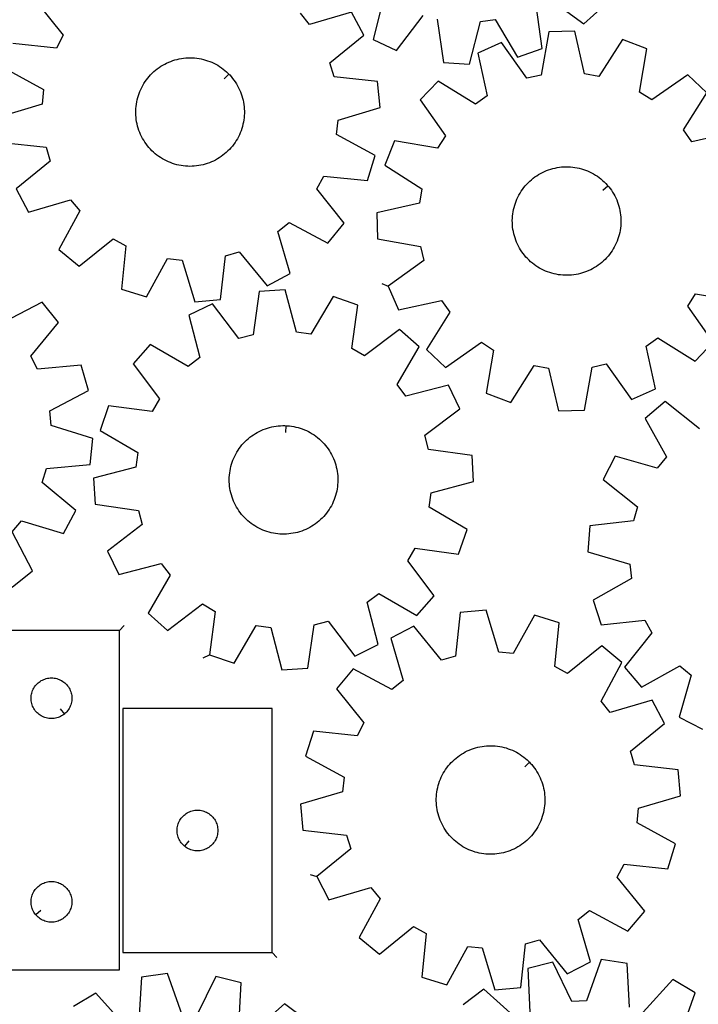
# Model space of a CAD drawing. Header units: millimetres. Extents: x 7 to 1243, y 7 to 1753.
# Tile 6 of 18: x 582 to 882, y 442 to 878. Entities that reach past the tile are written whole.
import ezdxf

# ---------------------------------------------------------------- set-up
doc = ezdxf.new("R2010")
doc.units = ezdxf.units.MM
doc.layers.add('CUT', color=7, linetype='CONTINUOUS', true_color=0x000000)
doc.layers.add('LEADIN', color=1, linetype='CONTINUOUS', true_color=0xff0000)

msp = doc.modelspace()

# ---------------------------------------------------------------- linework, layer by layer
at = {"layer": 'CUT'}
for points in [[(589.048782, 885.995947), (601.211633, 870.912596), (598.151422, 865.257704), (578.871664, 867.189887)], [(742.895204, 887.879828), (738.147359, 869.094185), (748.54841, 864.103832), (760.230693, 879.562379)], [(766.459036, 877.965371), (769.261553, 858.792778), (780.780596, 858.162603), (785.657889, 876.915054), (792.023276, 877.823094), (801.949498, 861.182405), (812.832863, 865.008346), (810.162641, 884.199811)], [(815.696, 887.474659), (831.23475, 875.899268), (839.825544, 883.59886)], [(574.331813, 823.412244), (593.597787, 821.347138), (595.432504, 815.18463), (580.433396, 802.918042), (585.819001, 792.716046), (604.408722, 798.180906), (608.462069, 793.189607), (599.29892, 776.116847), (608.178705, 768.752414), (623.262056, 780.915265), (628.916948, 777.855054), (626.984765, 758.575296), (638.006863, 755.169593), (647.287541, 772.17875), (653.683072, 771.515518), (659.276011, 752.963929), (670.762408, 754.035445), (672.827514, 773.301419), (678.990022, 775.136135), (691.25661, 760.137028), (701.458606, 765.522633), (695.993746, 784.112353), (700.985045, 788.1657), (718.057805, 779.002552), (725.422238, 787.882337), (713.259387, 802.965688), (716.319598, 808.62058), (735.599356, 806.688396), (739.005059, 817.710495), (721.995902, 826.991173), (722.659134, 833.386703), (741.210723, 838.979643), (740.139208, 850.46604), (720.873233, 852.531146), (719.038517, 858.693654), (734.037625, 870.960242), (728.652019, 881.162238), (710.062299, 875.697377), (706.008952, 880.688677)], [(897.91856, 828.035603), (879.001479, 823.841983), (875.295392, 829.096277), (885.593498, 845.509425), (877.232733, 853.458202), (861.360457, 842.344549), (855.925748, 845.780626), (859.158918, 864.885312), (848.392712, 869.029499), (837.981653, 852.687765), (831.645707, 853.782513), (827.321719, 872.670222), (815.789131, 872.378902), (812.424277, 853.296969), (806.151684, 851.883723), (794.928827, 867.678972), (784.385588, 862.996498), (788.579208, 844.079416), (783.324913, 840.373329), (766.911766, 850.671436), (758.962988, 842.31067), (770.076641, 826.438395), (766.640564, 821.003686), (747.535878, 824.236856), (743.391692, 813.47065), (759.733425, 803.059591), (758.638677, 796.723644), (739.750968, 792.399657), (740.042288, 780.867068), (759.124221, 777.502214), (760.537467, 771.229621), (744.742218, 760.006765), (749.424693, 749.463525), (768.341774, 753.657145), (772.047861, 748.402851), (761.749755, 731.989703), (770.11052, 724.040925), (785.982795, 735.154579), (791.417505, 731.718502), (788.184335, 712.613816), (798.95054, 708.469629), (809.3616, 724.811363), (815.697546, 723.716615), (820.021533, 704.828906), (831.554122, 705.120225), (834.918976, 724.202159), (841.191569, 725.615405), (852.414426, 709.820156), (862.957665, 714.50263), (858.764045, 733.419712), (864.018339, 737.125799), (880.431487, 726.827692), (888.380265, 735.188458), (877.266611, 751.060733), (880.702688, 756.495442), (899.807374, 753.262272)], [(575.465961, 856.167789), (592.475119, 846.887111), (591.811886, 840.49158), (573.260297, 834.898641)], [(578.656737, 626.854216), (587.620681, 634.115976), (578.654606, 651.293052), (582.765123, 656.237376), (601.290725, 650.558954), (606.793374, 660.698299), (591.936419, 673.136679), (593.84193, 679.277665), (613.130393, 681.120929), (614.334019, 692.594235), (595.84802, 698.400289), (595.258429, 704.803028), (612.373259, 713.887356), (609.09462, 724.947917), (589.793903, 723.237726), (586.798969, 728.927459), (599.134588, 743.869845), (591.872828, 752.83379), (574.695752, 743.867715)], [(882.444899, 696.897701), (867.240874, 708.909362), (858.435053, 701.456646), (867.768189, 684.476216), (863.764874, 679.444699), (845.121522, 684.723699), (839.838036, 674.468445), (854.958858, 662.35221), (853.185756, 656.171692), (833.941358, 653.91435), (832.984569, 642.417828), (851.59107, 637.010375), (852.318119, 630.621784), (835.402461, 621.17176), (838.918032, 610.184211), (858.17754, 612.308775), (861.294053, 606.684717), (849.282392, 591.480691), (856.735108, 582.67487), (873.715538, 592.008006), (878.747055, 588.004691), (873.468055, 569.361339), (883.723309, 564.077853)], [(851.462759, 441.146605), (850.413029, 460.494485), (838.998819, 462.168187), (832.438631, 443.936172), (826.017083, 443.609973), (817.643146, 461.08337), (806.457293, 458.261639), (807.37356, 438.906979)], [(653.697251, 437.723921), (647.256212, 455.998368), (635.83132, 454.399209), (634.65532, 435.058592)], [(678.728961, 432.531223), (679.771545, 451.87949), (668.604349, 454.774176), (660.116533, 437.355812)], [(874.028808, 429.13311), (880.463097, 447.409935), (870.55824, 453.324263), (857.520327, 438.990553)], [(801.565654, 436.14819), (787.142365, 449.086936), (777.887814, 442.199357)], [(628.583807, 432.942128), (615.639735, 447.360637), (605.696483, 441.511089)], [(708.235569, 435.631063), (699.026174, 442.578905), (684.518735, 429.734582)]]:
    msp.add_lwpolyline(points, dxfattribs=at)
for points in [[(674.429137, 853.676511), (674.770626, 853.325713), (675.424419, 852.596843), (676.047937, 851.841913), (676.640144, 851.062179), (677.200055, 850.258938), (677.726736, 849.433528), (678.219311, 848.587322), (678.676961, 847.721728), (679.098924, 846.838189), (679.484498, 845.938173), (679.83304, 845.023179), (680.143971, 844.09473), (680.416772, 843.154372), (680.650991, 842.203669), (680.846238, 841.244203), (681.002186, 840.277572), (681.118577, 839.305385), (681.195218, 838.329259), (681.231979, 837.35082), (681.228801, 836.371695), (681.185688, 835.393515), (681.102713, 834.417907), (680.980013, 833.446496), (680.817793, 832.480898), (680.616322, 831.52272), (680.375937, 830.573557), (680.097036, 829.63499), (679.780085, 828.708579), (679.42561, 827.795867), (679.034202, 826.898373), (678.606512, 826.017591), (678.143253, 825.154987), (677.645194, 824.311997), (677.113166, 823.490023), (676.548053, 822.690434), (675.950797, 821.91456), (675.32239, 821.163694), (674.66388, 820.439084), (673.976362, 819.741937), (673.260981, 819.073412), (672.518927, 818.434624), (671.751435, 817.826634), (670.959782, 817.250456), (670.145287, 816.707047), (669.309305, 816.197313), (668.453228, 815.722101), (667.578479, 815.282203), (666.686516, 814.878351), (665.778822, 814.511217), (664.856909, 814.181412), (663.922311, 813.889485), (662.976583, 813.635921), (662.0213, 813.421144), (661.058051, 813.24551), (660.088441, 813.109312), (659.114081, 813.012776), (658.136595, 812.956064), (657.15761, 812.939268), (656.178753, 812.962419), (655.201656, 813.025476), (654.227944, 813.128335), (653.259238, 813.270824), (652.29715, 813.452708), (651.343281, 813.673682), (650.399219, 813.933379), (649.466536, 814.231367), (648.546783, 814.56715), (647.641492, 814.940169), (646.752169, 815.349803), (645.880295, 815.79537), (645.02732, 816.276129), (644.194665, 816.79128), (643.383715, 817.339964), (642.595819, 817.92127), (641.83229, 818.534229), (641.094399, 819.177821), (640.383372, 819.850975), (639.700394, 820.552571), (639.046602, 821.28144), (638.423083, 822.036371), (637.830876, 822.816105), (637.270966, 823.619346), (636.744285, 824.444756), (636.251709, 825.290962), (635.794059, 826.156555), (635.372096, 827.040095), (634.986523, 827.940111), (634.637981, 828.855105), (634.32705, 829.783553), (634.054248, 830.723912), (633.820029, 831.674615), (633.624783, 832.634081), (633.468834, 833.600712), (633.352443, 834.572899), (633.275803, 835.549025), (633.239041, 836.527464), (633.242219, 837.506589), (633.285332, 838.484769), (633.368307, 839.460377), (633.491007, 840.431788), (633.653227, 841.397386), (633.854698, 842.355564), (634.095084, 843.304726), (634.373985, 844.243294), (634.690936, 845.169705), (635.045411, 846.082417), (635.436818, 846.979911), (635.864508, 847.860693), (636.327768, 848.723297), (636.825826, 849.566287), (637.357854, 850.388261), (637.922967, 851.18785), (638.520224, 851.963724), (639.14863, 852.71459), (639.80714, 853.4392), (640.494658, 854.136347), (641.21004, 854.804871), (641.952094, 855.44366), (642.719586, 856.051649), (643.511238, 856.627828), (644.325733, 857.171237), (645.161715, 857.680971), (646.017793, 858.156183), (646.892541, 858.596081), (647.784505, 858.999933), (648.692198, 859.367067), (649.614111, 859.696872), (650.54871, 859.988799), (651.494437, 860.242362), (652.44972, 860.45714), (653.412969, 860.632774), (654.38258, 860.768972), (655.356939, 860.865508), (656.334425, 860.92222), (657.313411, 860.939015), (658.292267, 860.915865), (659.269364, 860.852808), (660.243076, 860.749949), (661.211783, 860.60746), (662.173871, 860.425576), (663.127739, 860.204602), (664.071801, 859.944905), (665.004484, 859.646917), (665.924237, 859.311134), (666.829528, 858.938115), (667.718851, 858.528481), (668.590726, 858.082914), (669.4437, 857.602155), (670.276356, 857.087004), (671.087306, 856.538319), (671.875201, 855.957014), (672.63873, 855.344055), (673.376622, 854.700463), (674.087648, 854.027308)], [(841.959073, 804.284352), (842.276026, 803.911237), (842.878966, 803.139772), (843.449938, 802.344356), (843.987991, 801.526313), (844.492229, 800.687005), (844.961814, 799.827828), (845.395963, 798.950212), (845.793954, 798.055618), (846.155124, 797.145535), (846.478873, 796.221477), (846.764662, 795.284984), (847.012014, 794.337613), (847.220519, 793.380941), (847.389829, 792.416561), (847.519662, 791.446077), (847.609803, 790.471106), (847.660101, 789.493269), (847.670472, 788.514194), (847.6409, 787.535511), (847.571433, 786.558848), (847.462187, 785.585832), (847.313345, 784.618081), (847.125153, 783.657207), (846.897925, 782.704809), (846.632039, 781.762472), (846.327937, 780.831764), (845.986127, 779.914234), (845.607176, 779.01141), (845.191716, 778.124794), (844.740438, 777.255862), (844.254092, 776.40606), (843.733489, 775.576802), (843.179496, 774.76947), (842.593033, 773.985405), (841.975077, 773.225915), (841.326657, 772.492262), (840.648852, 771.785667), (839.942791, 771.107308), (839.209647, 770.458312), (838.450642, 769.83976), (837.667039, 769.252681), (836.860141, 768.698054), (836.031293, 768.1768), (835.181874, 767.689787), (834.313296, 767.237826), (833.427007, 766.82167), (832.524481, 766.44201), (831.60722, 766.099479), (830.676751, 765.794647), (829.734622, 765.528021), (828.782403, 765.300044), (827.821677, 765.111098), (826.854044, 764.961495), (825.881113, 764.851485), (824.904506, 764.781251), (823.925846, 764.75091), (822.946764, 764.760513), (821.968887, 764.810043), (820.993845, 764.899417), (820.02326, 765.028488), (819.058747, 765.197041), (818.101912, 765.404794), (817.154347, 765.651402), (816.217629, 765.936455), (815.293318, 766.259478), (814.382951, 766.619934), (813.488045, 767.017222), (812.610088, 767.450682), (811.750543, 767.919591), (810.910838, 768.42317), (810.092373, 768.96058), (809.296509, 769.530927), (808.524571, 770.133262), (807.777844, 770.766581), (807.05757, 771.429832), (806.364949, 772.121909), (805.701133, 772.841661), (805.067227, 773.587891), (804.464286, 774.359356), (803.893315, 775.154771), (803.355262, 775.972814), (802.851023, 776.812123), (802.381439, 777.6713), (801.94729, 778.548916), (801.549299, 779.44351), (801.188128, 780.353593), (800.864379, 781.27765), (800.578591, 782.214144), (800.331238, 783.161515), (800.122734, 784.118187), (799.953424, 785.082567), (799.82359, 786.053051), (799.73345, 787.028022), (799.683152, 788.005859), (799.67278, 788.984934), (799.702353, 789.963617), (799.77182, 790.94028), (799.881065, 791.913296), (800.029908, 792.881046), (800.2181, 793.841921), (800.445328, 794.794319), (800.711214, 795.736656), (801.015315, 796.667364), (801.357126, 797.584894), (801.736076, 798.487718), (802.151537, 799.374334), (802.602815, 800.243266), (803.08916, 801.093068), (803.609763, 801.922326), (804.163757, 802.729658), (804.75022, 803.513722), (805.368175, 804.273213), (806.016595, 805.006866), (806.6944, 805.713461), (807.400462, 806.39182), (808.133606, 807.040816), (808.892611, 807.659368), (809.676214, 808.246447), (810.483111, 808.801074), (811.311959, 809.322328), (812.161379, 809.809341), (813.029956, 810.261302), (813.916246, 810.677458), (814.818772, 811.057118), (815.736033, 811.399649), (816.666502, 811.704481), (817.60863, 811.971107), (818.56085, 812.199083), (819.521576, 812.38803), (820.489209, 812.537633), (821.462139, 812.647643), (822.438747, 812.717877), (823.417406, 812.748217), (824.396489, 812.738615), (825.374365, 812.689085), (826.349407, 812.59971), (827.319993, 812.470639), (828.284506, 812.302087), (829.241341, 812.094334), (830.188906, 811.847725), (831.125624, 811.562673), (832.049935, 811.239649), (832.960301, 810.879194), (833.855208, 810.481906), (834.733164, 810.048446), (835.59271, 809.579537), (836.432414, 809.075958), (837.25088, 808.538548), (838.046744, 807.968201), (838.818682, 807.365866), (839.565409, 806.732547), (840.285683, 806.069296), (840.978304, 805.377219), (841.64212, 804.657466)], [(665.757917, 596.965616), (676.662331, 593.200085), (686.496123, 609.895562), (692.866448, 609.022833), (697.847652, 590.297716), (709.363024, 590.991757), (712.059181, 610.179596), (718.278572, 611.811118), (730.046398, 596.41759), (740.419615, 601.465542), (735.567672, 620.224568), (740.689284, 624.111956), (757.452185, 614.393542), (765.10402, 623.0269), (753.442641, 638.501223), (756.686755, 644.052656), (775.892732, 641.488897), (779.658263, 652.393311), (762.962786, 662.227104), (763.835515, 668.597428), (782.560632, 673.578633), (781.866591, 685.094004), (762.678752, 687.790162), (761.04723, 694.009553), (776.440758, 705.777378), (771.392806, 716.150595), (752.63378, 711.298652), (748.746392, 716.420264), (758.464806, 733.183165), (749.831448, 740.835001), (734.357126, 729.173621), (728.805692, 732.417735), (731.369451, 751.623712), (720.465037, 755.389243), (710.631244, 738.693767), (704.26092, 739.566495), (699.279715, 758.291612), (687.764344, 757.597571), (685.068186, 738.409732), (678.848795, 736.778211), (667.08097, 752.171739), (656.707753, 747.123786), (661.559696, 728.36476), (656.438084, 724.477373), (639.675183, 734.195786), (632.023347, 725.562428), (643.684727, 710.088106), (640.440613, 704.536672), (621.234636, 707.100431), (617.469105, 696.196017), (634.164582, 686.362225), (633.291853, 679.9919), (614.566736, 675.010696), (615.260777, 663.495324), (634.448616, 660.799167), (636.080137, 654.579776), (620.686609, 642.811951), (625.734562, 632.438733), (644.493588, 637.290676), (648.380975, 632.169064), (638.662562, 615.406163), (647.29592, 607.754328), (662.770242, 619.415707), (668.321676, 616.171593)], [(699.673398, 698.263996), (700.162439, 698.241355), (701.13786, 698.156215), (702.108997, 698.031361), (703.074232, 697.866999), (704.031961, 697.663403), (704.980588, 697.420912), (705.918535, 697.13993), (706.84424, 696.820924), (707.756163, 696.464426), (708.652787, 696.071028), (709.532618, 695.641385), (710.394192, 695.176213), (711.236075, 694.676286), (712.056867, 694.142435), (712.8552, 693.57555), (713.629747, 692.976574), (714.379218, 692.346503), (715.102365, 691.686387), (715.797985, 690.997324), (716.464921, 690.280462), (717.102061, 689.536992), (717.708347, 688.768153), (718.282768, 687.975225), (718.824368, 687.159526), (719.332247, 686.322415), (719.805558, 685.465285), (720.243514, 684.589563), (720.645387, 683.696706), (721.010506, 682.7882), (721.338266, 681.865558), (721.628119, 680.930314), (721.879583, 679.984026), (722.092241, 679.028269), (722.265737, 678.064633), (722.399784, 677.094723), (722.494158, 676.120152), (722.548702, 675.142542), (722.563326, 674.163522), (722.538004, 673.184719), (722.472779, 672.207765), (722.367761, 671.234283), (722.223122, 670.265895), (722.039105, 669.304213), (721.816015, 668.350837), (721.554224, 667.407354), (721.254168, 666.475334), (720.916346, 665.556328), (720.541319, 664.651867), (720.129713, 663.763455), (719.682213, 662.892571), (719.199563, 662.040665), (718.682566, 661.209154), (718.132084, 660.399423), (717.549032, 659.61282), (716.934381, 658.850652), (716.289153, 658.11419), (715.614423, 657.404659), (714.911314, 656.723239), (714.180996, 656.071065), (713.424684, 655.449223), (712.643638, 654.858747), (711.839157, 654.30062), (711.012581, 653.775771), (710.165284, 653.285074), (709.298678, 652.829345), (708.414204, 652.409344), (707.513335, 652.025768), (706.59757, 651.679256), (705.668434, 651.370386), (704.727473, 651.099671), (703.776252, 650.867562), (702.816356, 650.674444), (701.849381, 650.520641), (700.876938, 650.406407), (699.900645, 650.331932), (698.922126, 650.297341), (697.943011, 650.302691), (696.964929, 650.347974), (695.989508, 650.433113), (695.018371, 650.557968), (694.053135, 650.72233), (693.095407, 650.925926), (692.14678, 651.168416), (691.208833, 651.449398), (690.283128, 651.768404), (689.371204, 652.124903), (688.474581, 652.518301), (687.59475, 652.947943), (686.733176, 653.413115), (685.891292, 653.913043), (685.070501, 654.446893), (684.272167, 655.013778), (683.497621, 655.612755), (682.74815, 656.242825), (682.025003, 656.902941), (681.329383, 657.592004), (680.662447, 658.308867), (680.025306, 659.052336), (679.419021, 659.821175), (678.8446, 660.614104), (678.303, 661.429802), (677.795121, 662.266913), (677.32181, 663.124043), (676.883853, 663.999765), (676.481981, 664.892622), (676.116861, 665.801128), (675.789102, 666.72377), (675.499249, 667.659014), (675.247785, 668.605302), (675.035127, 669.561059), (674.861631, 670.524695), (674.727584, 671.494606), (674.63321, 672.469177), (674.578666, 673.446786), (674.564042, 674.425807), (674.589364, 675.404609), (674.654588, 676.381564), (674.759607, 677.355045), (674.904246, 678.323433), (675.088263, 679.285115), (675.311352, 680.238492), (675.573143, 681.181975), (675.8732, 682.113995), (676.211022, 683.033), (676.586049, 683.937462), (676.997654, 684.825874), (677.445155, 685.696757), (677.927805, 686.548664), (678.444801, 687.380174), (678.995284, 688.189905), (679.578336, 688.976509), (680.192987, 689.738676), (680.838215, 690.475138), (681.512945, 691.18467), (682.216054, 691.866089), (682.946372, 692.518263), (683.702683, 693.140106), (684.48373, 693.730582), (685.28821, 694.288708), (686.114787, 694.813557), (686.962084, 695.304254), (687.82869, 695.759983), (688.713164, 696.179985), (689.614033, 696.56356), (690.529797, 696.910072), (691.458934, 697.218942), (692.399895, 697.489657), (693.351116, 697.721767), (694.311012, 697.914884), (695.277986, 698.068688), (696.250429, 698.182922), (697.226723, 698.257396), (698.205241, 698.291987), (699.184357, 698.286637)], [(713.210438, 498.849316), (718.5798, 488.638762), (737.178194, 494.074029), (741.223592, 489.076286), (732.033284, 472.018131), (740.901337, 464.639574), (756.004027, 476.778404), (761.654041, 473.709198), (759.691176, 454.432539), (770.707841, 451.009299), (780.015577, 468.003665), (786.410044, 467.330254), (791.973451, 448.769788), (803.461539, 449.823021), (805.557304, 469.085684), (811.722724, 470.910591), (823.965426, 455.89198), (834.17598, 461.261342), (828.740712, 479.859736), (833.738456, 483.905134), (850.796611, 474.714826), (858.175167, 483.58288), (846.036337, 498.685569), (849.105544, 504.335583), (868.382202, 502.372718), (871.805443, 513.389383), (854.811077, 522.697119), (855.484487, 529.091586), (874.044954, 534.654993), (872.99172, 546.143081), (853.729057, 548.238846), (851.90415, 554.404266), (866.922761, 566.646968), (861.5534, 576.857522), (842.955005, 571.422254), (838.909607, 576.419998), (848.099915, 593.478153), (839.231862, 600.856709), (824.129173, 588.717879), (818.479159, 591.787086), (820.442023, 611.063745), (809.425359, 614.486985), (800.117623, 597.492619), (793.723156, 598.166029), (788.159748, 616.726496), (776.67166, 615.673262), (774.575895, 596.410599), (768.410475, 594.585692), (756.167774, 609.604304), (745.957219, 604.234942), (751.392487, 585.636547), (746.394743, 581.591149), (729.336588, 590.781458), (721.958032, 581.913404), (734.096862, 566.810715), (731.027656, 561.160701), (711.750997, 563.123565), (708.327757, 552.106901), (725.322122, 542.799165), (724.648712, 536.404698), (706.088246, 530.84129), (707.141479, 519.353202), (726.404142, 517.257437), (728.229049, 511.092017)], [(625.984836, 607.723244), (445.984836, 607.723244), (445.984836, 562.723244), (565.984836, 562.723244), (565.984836, 457.723244), (625.984836, 457.723244)], [(601.691319, 570.769875), (601.463689, 570.583064), (600.984968, 570.240018), (600.484836, 569.929016), (599.965435, 569.65139), (599.428987, 569.408328), (598.877792, 569.200873), (598.314208, 569.029912), (597.740649, 568.896177), (597.159572, 568.800241), (596.573465, 568.742514), (595.984836, 568.723244), (595.396208, 568.742514), (594.810101, 568.800241), (594.229023, 568.896177), (593.655465, 569.029912), (593.091881, 569.200873), (592.540685, 569.408328), (592.004238, 569.65139), (591.484836, 569.929016), (590.984704, 570.240018), (590.505984, 570.583064), (590.050724, 570.956686), (589.620875, 571.359283), (589.218278, 571.789132), (588.844656, 572.244391), (588.50161, 572.723112), (588.190608, 573.223244), (587.912982, 573.742646), (587.669921, 574.279093), (587.462465, 574.830289), (587.291504, 575.393873), (587.157769, 575.967431), (587.061833, 576.548509), (587.004106, 577.134616), (586.984836, 577.723244), (587.004106, 578.311872), (587.061833, 578.89798), (587.157769, 579.479057), (587.291504, 580.052616), (587.462465, 580.616199), (587.669921, 581.167395), (587.912982, 581.703842), (588.190608, 582.223244), (588.50161, 582.723376), (588.844656, 583.202097), (589.218278, 583.657357), (589.620875, 584.087205), (590.050724, 584.489803), (590.505984, 584.863424), (590.984704, 585.206471), (591.484836, 585.517473), (592.004238, 585.795099), (592.540685, 586.03816), (593.091881, 586.245615), (593.655465, 586.416577), (594.229023, 586.550312), (594.810101, 586.646248), (595.396208, 586.703975), (595.984836, 586.723244), (596.573465, 586.703975), (597.159572, 586.646248), (597.740649, 586.550312), (598.314208, 586.416577), (598.877792, 586.245615), (599.428987, 586.03816), (599.965435, 585.795099), (600.484836, 585.517473), (600.984968, 585.206471), (601.463689, 584.863424), (601.918949, 584.489803), (602.348797, 584.087205), (602.751395, 583.657357), (603.125016, 583.202097), (603.468063, 582.723376), (603.779065, 582.223244), (604.056691, 581.703842), (604.299752, 581.167395), (604.507208, 580.616199), (604.678169, 580.052616), (604.811904, 579.479057), (604.90784, 578.89798), (604.965567, 578.311872), (604.984836, 577.723244), (604.965567, 577.134616), (604.90784, 576.548509), (604.811904, 575.967431), (604.678169, 575.393873), (604.507208, 574.830289), (604.299752, 574.279093), (604.056691, 573.742646), (603.779065, 573.223244), (603.468063, 572.723112), (603.125016, 572.244391), (602.751395, 571.789132), (602.348797, 571.359283), (601.918949, 570.956686)], [(693.500792, 465.266382), (693.500792, 573.266382), (627.500792, 573.266382), (627.500792, 465.266382)], [(807.286843, 549.458126), (807.627773, 549.106785), (808.280404, 548.376876), (808.902721, 547.620954), (809.493686, 546.840278), (810.052317, 546.036147), (810.577684, 545.2099), (811.068912, 544.362911), (811.525184, 543.496591), (811.94574, 542.61238), (812.329881, 541.711752), (812.676966, 540.796205), (812.986419, 539.867262), (813.257724, 538.926471), (813.49043, 537.975396), (813.684149, 537.015621), (813.838559, 536.048743), (813.953402, 535.076372), (814.028489, 534.100125), (814.063693, 533.121629), (814.058957, 532.14251), (814.014288, 531.1644), (813.92976, 530.188926), (813.805514, 529.217711), (813.641757, 528.252372), (813.438762, 527.294516), (813.196866, 526.345737), (812.916472, 525.407615), (812.598046, 524.481709), (812.24212, 523.569563), (811.849284, 522.672693), (811.420193, 521.792593), (810.955561, 520.930727), (810.456162, 520.088531), (809.922826, 519.267405), (809.356441, 518.468716), (808.757951, 517.693794), (808.12835, 516.943928), (807.468688, 516.220367), (806.780061, 515.524315), (806.063617, 514.85693), (805.320547, 514.219324), (804.552088, 513.612556), (803.75952, 513.037639), (802.944161, 512.495527), (802.107369, 511.987123), (801.250536, 511.513275), (800.375088, 511.07477), (799.482483, 510.672338), (798.574207, 510.306648), (797.65177, 509.978311), (796.716708, 509.687872), (795.770578, 509.435814), (794.814954, 509.222557), (793.851427, 509.048457), (792.881601, 508.913802), (791.907089, 508.818817), (790.929514, 508.76366), (789.950503, 508.748423), (788.971685, 508.773131), (787.99469, 508.837743), (787.021142, 508.942151), (786.052664, 509.086182), (785.090867, 509.269597), (784.137351, 509.492089), (783.193704, 509.753288), (782.261496, 510.05276), (781.342279, 510.390006), (780.437582, 510.764466), (779.548912, 511.175514), (778.677748, 511.622469), (777.82554, 512.104585), (776.993705, 512.62106), (776.183629, 513.171034), (775.39666, 513.753593), (774.634108, 514.367767), (773.897241, 515.012532), (773.187287, 515.686817), (772.505427, 516.389499), (771.852795, 517.119408), (771.230479, 517.87533), (770.639513, 518.656005), (770.080882, 519.460136), (769.555515, 520.286384), (769.064287, 521.133373), (768.608015, 521.999693), (768.187459, 522.883903), (767.803318, 523.784531), (767.456233, 524.700079), (767.14678, 525.629021), (766.875475, 526.569813), (766.64277, 527.520888), (766.449051, 528.480663), (766.294641, 529.44754), (766.179797, 530.419912), (766.10471, 531.396158), (766.069506, 532.374655), (766.074242, 533.353773), (766.118912, 534.331884), (766.203439, 535.307358), (766.327685, 536.278573), (766.491442, 537.243911), (766.694437, 538.201767), (766.936333, 539.150546), (767.216727, 540.088669), (767.535153, 541.014574), (767.89108, 541.926721), (768.283915, 542.823591), (768.713006, 543.703691), (769.177638, 544.565556), (769.677038, 545.407753), (770.210373, 546.228879), (770.776758, 547.027568), (771.375249, 547.80249), (772.004849, 548.552355), (772.664512, 549.275916), (773.353138, 549.971969), (774.069583, 550.639353), (774.812653, 551.27696), (775.581111, 551.883727), (776.37368, 552.458645), (777.189038, 553.000757), (778.025831, 553.50916), (778.882664, 553.983009), (779.758111, 554.421514), (780.650716, 554.823946), (781.558993, 555.189635), (782.48143, 555.517973), (783.416491, 555.808412), (784.362621, 556.06047), (785.318245, 556.273726), (786.281772, 556.447827), (787.251598, 556.582482), (788.22611, 556.677467), (789.203685, 556.732624), (790.182696, 556.747861), (791.161514, 556.723153), (792.13851, 556.658541), (793.112057, 556.554132), (794.080535, 556.410101), (795.042333, 556.226687), (795.995848, 556.004195), (796.939496, 555.742996), (797.871704, 555.443524), (798.790921, 555.106277), (799.695617, 554.731818), (800.584287, 554.320769), (801.455451, 553.873815), (802.30766, 553.391699), (803.139494, 552.875224), (803.94957, 552.325249), (804.736539, 551.74269), (805.499092, 551.128517), (806.235958, 550.483751), (806.945912, 549.809467)], [(654.794309, 512.313013), (654.56668, 512.499824), (654.136831, 512.902421), (653.734234, 513.33227), (653.360612, 513.787529), (653.017565, 514.26625), (652.706563, 514.766382), (652.428937, 515.285784), (652.185876, 515.822231), (651.978421, 516.373427), (651.807459, 516.937011), (651.673724, 517.510569), (651.577788, 518.091646), (651.520062, 518.677754), (651.500792, 519.266382), (651.520062, 519.85501), (651.577788, 520.441118), (651.673724, 521.022195), (651.807459, 521.595753), (651.978421, 522.159337), (652.185876, 522.710533), (652.428937, 523.24698), (652.706563, 523.766382), (653.017565, 524.266514), (653.360612, 524.745235), (653.734234, 525.200494), (654.136831, 525.630343), (654.56668, 526.03294), (655.021939, 526.406562), (655.50066, 526.749608), (656.000792, 527.060611), (656.520194, 527.338237), (657.056641, 527.581298), (657.607837, 527.788753), (658.17142, 527.959714), (658.744979, 528.093449), (659.326056, 528.189386), (659.912164, 528.247112), (660.500792, 528.266382), (661.08942, 528.247112), (661.675528, 528.189386), (662.256605, 528.093449), (662.830163, 527.959714), (663.393747, 527.788753), (663.944943, 527.581298), (664.48139, 527.338237), (665.000792, 527.060611), (665.500924, 526.749608), (665.979645, 526.406562), (666.434904, 526.03294), (666.864753, 525.630343), (667.26735, 525.200494), (667.640972, 524.745235), (667.984018, 524.266514), (668.29502, 523.766382), (668.572647, 523.24698), (668.815708, 522.710533), (669.023163, 522.159337), (669.194124, 521.595753), (669.327859, 521.022195), (669.423796, 520.441118), (669.481522, 519.85501), (669.500792, 519.266382), (669.481522, 518.677754), (669.423796, 518.091646), (669.327859, 517.510569), (669.194124, 516.937011), (669.023163, 516.373427), (668.815708, 515.822231), (668.572647, 515.285784), (668.29502, 514.766382), (667.984018, 514.26625), (667.640972, 513.787529), (667.26735, 513.33227), (666.864753, 512.902421), (666.434904, 512.499824), (665.979645, 512.126202), (665.500924, 511.783155), (665.000792, 511.472153), (664.48139, 511.194527), (663.944943, 510.951466), (663.393747, 510.744011), (662.830163, 510.573049), (662.256605, 510.439314), (661.675528, 510.343378), (661.08942, 510.285652), (660.500792, 510.266382), (659.912164, 510.285652), (659.326056, 510.343378), (658.744979, 510.439314), (658.17142, 510.573049), (657.607837, 510.744011), (657.056641, 510.951466), (656.520194, 511.194527), (656.000792, 511.472153), (655.50066, 511.783155), (655.021939, 512.126202)], [(589.031467, 482.016762), (588.844656, 482.244391), (588.50161, 482.723112), (588.190608, 483.223244), (587.912982, 483.742646), (587.669921, 484.279093), (587.462465, 484.830289), (587.291504, 485.393873), (587.157769, 485.967431), (587.061833, 486.548509), (587.004106, 487.134616), (586.984836, 487.723244), (587.004106, 488.311872), (587.061833, 488.89798), (587.157769, 489.479057), (587.291504, 490.052616), (587.462465, 490.616199), (587.669921, 491.167395), (587.912982, 491.703842), (588.190608, 492.223244), (588.50161, 492.723376), (588.844656, 493.202097), (589.218278, 493.657357), (589.620875, 494.087205), (590.050724, 494.489803), (590.505984, 494.863424), (590.984704, 495.206471), (591.484836, 495.517473), (592.004238, 495.795099), (592.540685, 496.03816), (593.091881, 496.245615), (593.655465, 496.416577), (594.229023, 496.550312), (594.810101, 496.646248), (595.396208, 496.703975), (595.984836, 496.723244), (596.573465, 496.703975), (597.159572, 496.646248), (597.740649, 496.550312), (598.314208, 496.416577), (598.877792, 496.245615), (599.428987, 496.03816), (599.965435, 495.795099), (600.484836, 495.517473), (600.984968, 495.206471), (601.463689, 494.863424), (601.918949, 494.489803), (602.348797, 494.087205), (602.751395, 493.657357), (603.125016, 493.202097), (603.468063, 492.723376), (603.779065, 492.223244), (604.056691, 491.703842), (604.299752, 491.167395), (604.507208, 490.616199), (604.678169, 490.052616), (604.811904, 489.479057), (604.90784, 488.89798), (604.965567, 488.311872), (604.984836, 487.723244), (604.965567, 487.134616), (604.90784, 486.548509), (604.811904, 485.967431), (604.678169, 485.393873), (604.507208, 484.830289), (604.299752, 484.279093), (604.056691, 483.742646), (603.779065, 483.223244), (603.468063, 482.723112), (603.125016, 482.244391), (602.751395, 481.789132), (602.348797, 481.359283), (601.918949, 480.956686), (601.463689, 480.583064), (600.984968, 480.240018), (600.484836, 479.929016), (599.965435, 479.65139), (599.428987, 479.408328), (598.877792, 479.200873), (598.314208, 479.029912), (597.740649, 478.896177), (597.159572, 478.800241), (596.573465, 478.742514), (595.984836, 478.723244), (595.396208, 478.742514), (594.810101, 478.800241), (594.229023, 478.896177), (593.655465, 479.029912), (593.091881, 479.200873), (592.540685, 479.408328), (592.004238, 479.65139), (591.484836, 479.929016), (590.984704, 480.240018), (590.505984, 480.583064), (590.050724, 480.956686), (589.620875, 481.359283), (589.218278, 481.789132)]]:
    msp.add_lwpolyline(points, close=True, dxfattribs=at)
at = {"layer": 'LEADIN'}
for p, q in [((672.279487, 851.583904), (674.429137, 853.676511)), ((839.672666, 802.342099), (841.959073, 804.284352)), ((741.942472, 761.084458), (744.742218, 760.006765)), ((699.534655, 695.267206), (699.673398, 698.263996)), ((628.106157, 609.844565), (625.984836, 607.723244)), ((663.060367, 595.652899), (665.757917, 596.965616)), ((599.788139, 573.088906), (601.691319, 570.769875)), ((805.133864, 547.368943), (807.286843, 549.458126)), ((656.697489, 514.632044), (654.794309, 512.313013)), ((710.34556, 499.739528), (713.210438, 498.849316)), ((591.350499, 483.919942), (589.031467, 482.016762)), ((695.622112, 463.145062), (693.500792, 465.266382))]:
    msp.add_line(p, q, dxfattribs=at)

doc.saveas('drawing.dxf')
